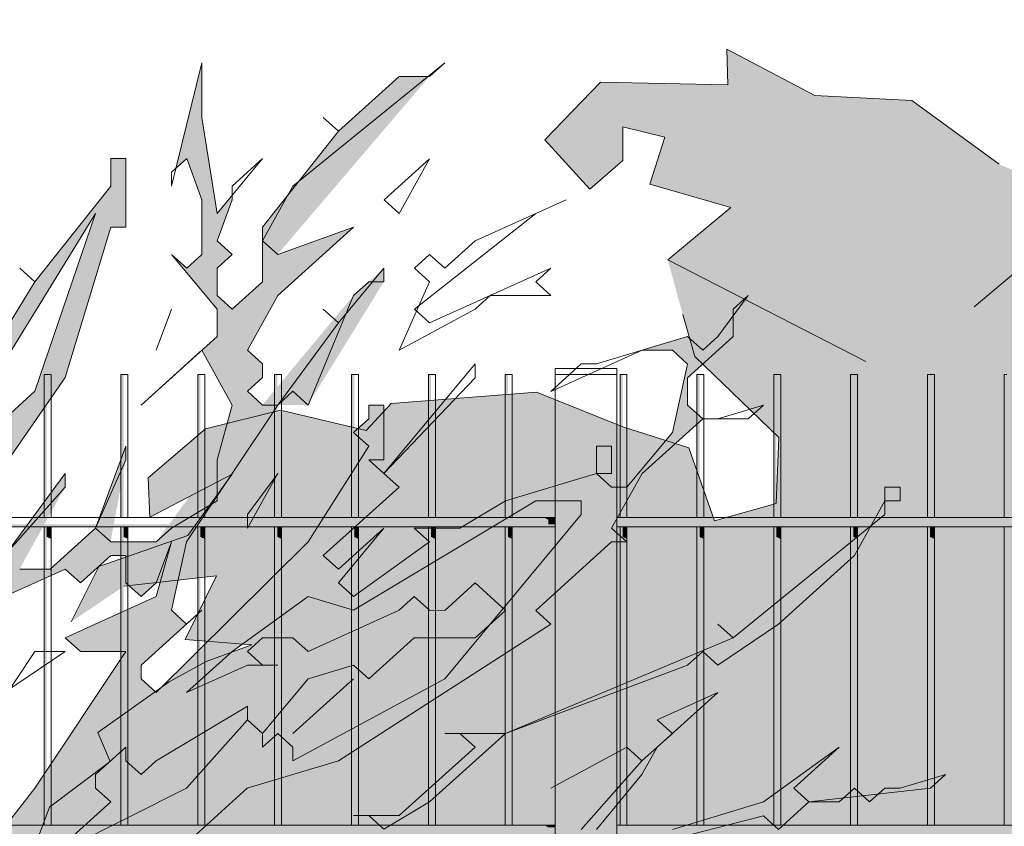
# Model space of a CAD drawing. Header units: metres. Extents: x -4 to 112, y -27 to 26.
# Tile 15 of 256: x 7.479 to 8.119, y 0.338 to 0.863. Entities that reach past the tile are written whole.
import ezdxf

# ---------------------------------------------------------------- set-up
doc = ezdxf.new("R2010")
doc.units = ezdxf.units.M
doc.header["$MEASUREMENT"] = 0
doc.layers.add('40 Absturzsicherung', color=7, linetype='Continuous')
doc.layers.add('60 Pflanzen außen', color=7, linetype='Continuous')

# ---------------------------------------------------------------- blocks, each defined once
blk = doc.blocks.new('Sträucher 27[25]_1', base_point=(7.38585, -0.14422))
at = {"layer": '60 Pflanzen außen', "linetype": 'Continuous', "lineweight": 0, "true_color": 0xffffff}
h = blk.add_hatch(color=7, dxfattribs=at)
h.paths.add_polyline_path([(8.08113, 0.37176), (8.02189, 0.36287), (7.99226, 0.35397), (7.98239, 0.36287), (8.01202, 0.38957), (7.96264, 0.35398), (7.9034, 0.33618), (7.88365, 0.33618), (7.8639, 0.32729), (7.85403, 0.33619), (7.88365, 0.37178), (7.93303, 0.42518), (7.89353, 0.40738), (7.89353, 0.38958), (7.88365, 0.38068), (7.84415, 0.33619), (7.81453, 0.31839), (7.80465, 0.32729), (7.81453, 0.33619), (7.78491, 0.3184), (7.77503, 0.3095), (7.76516, 0.3184), (7.73554, 0.3184), (7.71579, 0.3006), (7.70591, 0.3095), (7.71579, 0.3362), (7.74541, 0.354), (7.91328, 0.44298), (7.93303, 0.44297), (7.97253, 0.46967), (8.0219, 0.51416), (8.05153, 0.54976), (8.05153, 0.55866), (8.04165, 0.55866), (8.03178, 0.53196), (7.9429, 0.46077), (7.92316, 0.45188), (7.79479, 0.39849), (7.76517, 0.39849), (7.77504, 0.38959), (7.72566, 0.3451), (7.70592, 0.3451), (7.70591, 0.3273), (7.68617, 0.3273), (7.69604, 0.3184), (7.69604, 0.3095), (7.68616, 0.30061), (7.67629, 0.30951), (7.64667, 0.29171), (7.62692, 0.29171), (7.61704, 0.30061), (7.59729, 0.28281), (7.5183, 0.25612), (7.50843, 0.26502), (7.57755, 0.30952), (7.58742, 0.30951), (7.57755, 0.31841), (7.62692, 0.36291), (7.68617, 0.3807), (7.82442, 0.46968), (7.81454, 0.47858), (7.86392, 0.52308), (7.87379, 0.52308), (7.86392, 0.53198), (7.88367, 0.56757), (7.92317, 0.60317), (7.9133, 0.61207), (7.9133, 0.62987), (7.94292, 0.65656), (7.94292, 0.66991), (7.93305, 0.65656), (7.92317, 0.64767), (7.9133, 0.65657), (7.88368, 0.64767), (7.90343, 0.64767), (7.9133, 0.63877), (7.90342, 0.59427), (7.8738, 0.55867), (7.86392, 0.55868), (7.85405, 0.56758), (7.7948, 0.54978), (7.76518, 0.53199), (7.73556, 0.53199), (7.74543, 0.52309), (7.69606, 0.4875), (7.68618, 0.4964), (7.71581, 0.53199), (7.68618, 0.5053), (7.67631, 0.5142), (7.72568, 0.55869), (7.71581, 0.56759), (7.70594, 0.57649), (7.71581, 0.57649), (7.71582, 0.61209), (7.70594, 0.61209), (7.70594, 0.60319), (7.69607, 0.59429), (7.70594, 0.58539), (7.66644, 0.5231), (7.56769, 0.42521), (7.55781, 0.43411), (7.55781, 0.44301), (7.58744, 0.46971), (7.57757, 0.47861), (7.58744, 0.5231), (7.6039, 0.54782), (7.6467, 0.61209), (7.66644, 0.61209), (7.71582, 0.69218), (7.71582, 0.70108), (7.70595, 0.69218), (7.69607, 0.68329), (7.63682, 0.61209), (7.62695, 0.621), (7.63682, 0.62989), (7.63683, 0.63879), (7.62695, 0.64769), (7.6467, 0.68329), (7.69608, 0.72778), (7.64671, 0.70999), (7.74546, 0.82567), (7.72571, 0.82568), (7.68621, 0.79008), (7.66053, 0.75769), (7.65658, 0.75449), (7.65329, 0.74855), (7.63683, 0.72779), (7.63683, 0.71889), (7.63683, 0.69219), (7.61708, 0.67439), (7.60721, 0.68329), (7.60721, 0.70109), (7.61708, 0.70999), (7.60721, 0.71889), (7.61709, 0.74559), (7.61709, 0.74856), (7.60721, 0.73669), (7.59734, 0.79899), (7.59735, 0.83459), (7.58041, 0.76594), (7.58747, 0.77229), (7.59734, 0.74559), (7.59734, 0.70999), (7.58746, 0.70109), (7.57759, 0.71), (7.60721, 0.67439), (7.6072, 0.6566), (7.59733, 0.6477), (7.61707, 0.6121), (7.6072, 0.5765), (7.5677, 0.52311), (7.53807, 0.52311), (7.54795, 0.5765), (7.54795, 0.5854), (7.5282, 0.53201), (7.49858, 0.50531), (7.47883, 0.50531), (7.50845, 0.55871), (7.50846, 0.56761), (7.46895, 0.51422), (7.43933, 0.47862), (7.41958, 0.50532), (7.43933, 0.53202), (7.45908, 0.54981), (7.46896, 0.54981), (7.45908, 0.55871), (7.50846, 0.62991), (7.53809, 0.7278), (7.54797, 0.7278), (7.54797, 0.7723), (7.5381, 0.7723), (7.5381, 0.7545), (7.48872, 0.6922), (7.43934, 0.61211), (7.42947, 0.62101), (7.39984, 0.54982), (7.35046, 0.47863), (7.34059, 0.46973), (7.33071, 0.47863), (7.35047, 0.55872), (7.40972, 0.66551), (7.4196, 0.67441), (7.42947, 0.66551), (7.42947, 0.63881), (7.4591, 0.73671), (7.4591, 0.7634), (7.40972, 0.67441), (7.33072, 0.52313), (7.32578, 0.47863), (7.32084, 0.43413), (7.31096, 0.42523), (7.30109, 0.43414), (7.32085, 0.54983), (7.31097, 0.55873), (7.32085, 0.60323), (7.3406, 0.62102), (7.36035, 0.63882), (7.42948, 0.76341), (7.45911, 0.8079), (7.45911, 0.8168), (7.39986, 0.73671), (7.38998, 0.74561), (7.38999, 0.76341), (7.37131, 0.67928), (7.33073, 0.62102), (7.33073, 0.65662), (7.32086, 0.66552), (7.35049, 0.79901), (7.34062, 0.83461), (7.32086, 0.71002), (7.31099, 0.70112), (7.32085, 0.62992), (7.31097, 0.57653), (7.3011, 0.56763), (7.29123, 0.62993), (7.29124, 0.66552), (7.28135, 0.53203), (7.2616, 0.51424), (7.24185, 0.54094), (7.25173, 0.58543), (7.23199, 0.65663), (7.24187, 0.69223), (7.21084, 0.76216), (7.20238, 0.81683), (7.19251, 0.82573), (7.20238, 0.78123), (7.20238, 0.75453), (7.23199, 0.71003), (7.22212, 0.67443), (7.23199, 0.63883), (7.22211, 0.58544), (7.23198, 0.58543), (7.24186, 0.56763), (7.2356, 0.52818), (7.23198, 0.50534), (7.24185, 0.49644), (7.22209, 0.42524), (7.21222, 0.41634), (7.20235, 0.42525), (7.19247, 0.41635), (7.20234, 0.40745), (7.20234, 0.39855), (7.19247, 0.38965), (7.18259, 0.38965), (7.16943, 0.43118), (7.17272, 0.41635), (7.16284, 0.38075), (7.17272, 0.38965), (7.18259, 0.38075), (7.18259, 0.35405), (7.17272, 0.34515), (7.16778, 0.3496), (7.18259, 0.30955), (7.15296, 0.28286), (7.1386, 0.30228), (7.14309, 0.27396), (7.14309, 0.26506), (7.13321, 0.25616), (7.11347, 0.29176), (7.12335, 0.36296), (7.11349, 0.51425), (7.12336, 0.52315), (7.13324, 0.52315), (7.15298, 0.48755), (7.12336, 0.54985), (7.15299, 0.62994), (7.16287, 0.62994), (7.16287, 0.65664), (7.153, 0.66554), (7.17275, 0.69223), (7.18262, 0.68333), (7.20237, 0.71003), (7.20237, 0.72783), (7.1925, 0.72783), (7.17275, 0.70113), (7.14313, 0.72784), (7.153, 0.68334), (7.12337, 0.57655), (7.1135, 0.61303), (7.10363, 0.68423), (7.09376, 0.68334), (7.10585, 0.61244), (7.10362, 0.61215), (7.10691, 0.60621), (7.11349, 0.56765), (7.12337, 0.55875), (7.10361, 0.51425), (7.10361, 0.49645), (7.11348, 0.48755), (7.10361, 0.47865), (7.11348, 0.41635), (7.11348, 0.40745), (7.1036, 0.39856), (7.07398, 0.44306), (7.07399, 0.48755), (7.05424, 0.50536), (7.06412, 0.51425), (7.05425, 0.54095), (7.01475, 0.5988), (6.99214, 0.63193), (6.99501, 0.67445), (6.99502, 0.74565), (6.97528, 0.79015), (6.9802, 0.6611), (6.97526, 0.65666), (6.95552, 0.67446), (6.99171, 0.62552), (6.99501, 0.62106), (6.97526, 0.59436), (6.94564, 0.65666), (6.91603, 0.71896), (6.90615, 0.73676), (6.83704, 0.82576), (6.89628, 0.71896), (6.91602, 0.70116), (6.90615, 0.69226), (6.86665, 0.716), (6.9259, 0.67446), (6.97526, 0.58546), (6.97526, 0.57656), (6.96538, 0.56766), (6.91602, 0.62996), (6.98513, 0.54096), (6.98513, 0.53206), (6.97525, 0.52316), (6.88639, 0.58547), (6.93576, 0.54097), (6.96537, 0.46977), (7.01473, 0.38077), (7.04435, 0.26507), (7.03447, 0.25617), (7.01472, 0.27397), (7.00485, 0.31847), (6.96536, 0.36297), (6.92587, 0.46087), (6.83702, 0.54097), (6.83701, 0.52318), (6.92587, 0.42527), (6.92587, 0.40747), (6.94562, 0.38967), (6.94562, 0.38077), (6.93574, 0.37187), (6.92587, 0.38077), (6.9851, 0.30067), (6.9851, 0.29177), (6.97523, 0.28287), (6.93307, 0.30308), (6.93574, 0.31848), (6.90612, 0.35408), (6.83701, 0.45198), (6.84688, 0.46088), (6.71853, 0.57658), (6.69878, 0.57659), (6.71853, 0.55878), (6.71853, 0.54989), (6.74815, 0.53208), (6.82713, 0.46088), (6.86831, 0.39478), (6.88637, 0.35408), (6.89624, 0.34518), (6.90611, 0.32738), (6.92586, 0.30958), (6.91599, 0.30068), (6.85311, 0.36252), (6.81726, 0.42528), (6.75802, 0.46979), (6.80738, 0.40748), (6.82096, 0.39413), (6.87649, 0.32738), (6.86662, 0.31848), (6.82235, 0.34129), (6.71852, 0.44309), (6.71852, 0.43419), (6.73826, 0.39859), (6.7975, 0.35409), (6.80737, 0.34519), (6.78543, 0.3353), (6.77775, 0.33629), (6.74813, 0.31849), (6.7185, 0.2918), (6.76678, 0.31938), (6.80097, 0.3333), (6.84687, 0.32738), (6.90611, 0.29178), (6.91598, 0.28288), (6.93573, 0.25618), (6.93573, 0.24728), (6.92585, 0.23838), (6.91598, 0.23838), (6.96535, 0.21168), (6.98509, 0.14048), (6.98509, 0.15828), (6.99144, 0.15828), (7.0077, 0.1833), (7.01471, 0.17608), (7.01471, 0.15828), (7.00484, 0.16718), (6.99815, 0.16115), (6.99496, 0.14938), (7.03445, 0.06038), (7.04103, 0.00698), (7.02458, 0.05148), (6.99496, 0.14048), (6.98698, 0.14048), (6.97521, 0.13158), (6.92585, 0.19388), (6.86661, 0.22949), (6.85674, 0.23839), (6.86661, 0.24729), (6.85674, 0.25619), (6.84686, 0.24729), (6.80737, 0.27399), (6.80737, 0.28289), (6.79749, 0.27399), (6.83699, 0.24729), (6.84686, 0.23839), (6.94559, 0.16718), (6.95547, 0.14048), (6.94559, 0.14048), (6.94559, 0.12269), (6.95546, 0.12268), (6.95547, 0.13158), (6.96534, 0.14048), (6.98509, 0.11378), (6.98509, 0.10488), (6.97521, 0.09598), (6.97521, 0.08708), (6.96533, 0.07819), (6.95546, 0.06929), (7.01469, -0.03751), (7.00482, -0.04641), (7.04431, -0.13541), (7.05418, -0.14431), (7.22204, -0.13543), (7.23191, -0.14433), (7.24179, -0.14433), (7.27141, -0.09094), (7.29116, -0.13544), (7.33065, -0.13544), (7.39979, -0.00195), (7.50841, 0.09593), (7.55778, 0.11373), (7.57753, 0.11373), (7.56766, 0.12263), (7.59728, 0.14932), (7.64665, 0.15822), (7.65653, 0.14932), (7.72883, 0.18841), (7.87171, 0.21374), (7.97251, 0.23828), (7.93301, 0.24718), (7.92314, 0.23829), (7.91326, 0.23829), (7.87376, 0.22049), (7.86389, 0.22939), (7.81452, 0.2116), (7.75313, 0.20154), (7.7059, 0.19381), (7.69603, 0.18491), (7.68615, 0.19381), (7.7454, 0.2383), (7.80465, 0.2294), (7.81452, 0.2383), (7.77502, 0.2383), (7.76515, 0.2472), (7.80465, 0.2739), (7.83427, 0.27389), (7.84415, 0.26499), (7.84414, 0.25609), (7.85402, 0.26499), (7.87377, 0.26499), (7.81452, 0.28279), (7.80465, 0.29169), (7.83428, 0.31839), (7.85402, 0.31839), (7.96264, 0.34508), (7.97251, 0.33618), (8.03176, 0.35397), (8.07126, 0.36287)])
h.paths.add_polyline_path([(7.7898, 0.48309), (7.77505, 0.49639), (7.7553, 0.47859), (7.74542, 0.47859), (7.73555, 0.48749), (7.72568, 0.47859), (7.66643, 0.4519), (7.65656, 0.4608), (7.63681, 0.4608), (7.62693, 0.4519), (7.63681, 0.443), (7.62693, 0.443), (7.58743, 0.42521), (7.61706, 0.4519), (7.66643, 0.4875), (7.69605, 0.4786), (7.81455, 0.54978), (7.84417, 0.54978), (7.84417, 0.54088)], flags=0)
h.paths.add_polyline_path([(7.7948, 0.47859), (7.78492, 0.46969), (7.75529, 0.43409), (7.65655, 0.3807), (7.65655, 0.3896), (7.64668, 0.3985), (7.6368, 0.38961), (7.6368, 0.39851), (7.66643, 0.4341), (7.69605, 0.443), (7.70592, 0.4341), (7.73555, 0.46079), (7.77356, 0.46079), (7.79338, 0.47986)], flags=0)
h.paths.add_polyline_path([(7.77503, 0.2917), (7.76515, 0.2917), (7.67628, 0.24721), (7.67628, 0.25611), (7.70591, 0.2739), (7.69604, 0.28281), (7.70591, 0.2917), (7.73553, 0.2917), (7.76516, 0.3006)], flags=0)
h.paths.add_polyline_path([(7.71578, 0.23831), (7.6664, 0.19381), (7.62691, 0.17602), (7.63678, 0.18492), (7.63678, 0.19382), (7.68616, 0.23831)], flags=0)
h.paths.add_polyline_path([(7.62691, 0.23831), (7.50842, 0.19383), (7.54792, 0.22942), (7.53805, 0.23832), (7.52817, 0.23832), (7.49855, 0.21163), (7.4788, 0.18493), (7.45905, 0.18493), (7.44917, 0.17603), (7.4393, 0.18493), (7.49855, 0.23833), (7.5578, 0.25612), (7.56767, 0.24722), (7.59729, 0.27392), (7.62692, 0.27391), (7.65654, 0.28281)], flags=0)
h.paths.add_polyline_path([(7.62693, 0.40741), (7.58743, 0.36291), (7.49856, 0.31842), (7.53806, 0.35402), (7.52818, 0.36292), (7.52818, 0.37182), (7.54793, 0.38961), (7.54793, 0.38071), (7.55781, 0.37181), (7.56768, 0.38071), (7.62693, 0.41631)], flags=0)
h.paths.add_polyline_path([(7.54791, 0.14043), (7.48866, 0.11373), (7.51829, 0.13153), (7.50841, 0.14043), (7.49854, 0.14043), (7.45904, 0.12264), (7.44917, 0.13154), (7.46892, 0.15823), (7.46892, 0.14933), (7.47879, 0.14043), (7.50842, 0.17603), (7.53804, 0.18493), (7.54791, 0.17602), (7.55779, 0.18492), (7.61704, 0.21162)], flags=0)
h.paths.add_polyline_path([(7.56769, 0.48751), (7.50845, 0.46081), (7.51832, 0.45191), (7.54794, 0.45191), (7.48869, 0.36292), (7.41956, 0.27393), (7.39981, 0.27393), (7.41957, 0.36293), (7.45907, 0.43412), (7.4492, 0.44302), (7.43932, 0.43412), (7.43933, 0.46082), (7.46895, 0.48752), (7.50845, 0.50531), (7.51832, 0.49641), (7.53807, 0.51421), (7.54795, 0.51421), (7.54794, 0.49641), (7.55782, 0.48751), (7.56769, 0.49641), (7.57757, 0.5231)], flags=0)
h.paths.add_polyline_path([(7.5578, 0.32732), (7.52818, 0.30062), (7.38993, 0.17604), (7.3603, 0.12265), (7.37018, 0.15824), (7.46893, 0.27393)], flags=0)
h.paths.add_polyline_path([(7.48871, 0.62101), (7.43934, 0.57652), (7.44921, 0.56761), (7.42946, 0.54982), (7.42946, 0.55872), (7.43934, 0.56762), (7.42946, 0.57652), (7.52822, 0.7367)], flags=0)
h.paths.add_polyline_path([(7.38991, 0.00003), (7.38991, 0.02475), (7.45904, 0.06924)], flags=0)
h.paths.add_polyline_path([(7.42213, 0.13802), (7.42942, 0.14934), (7.4393, 0.14934)], flags=0)
h.paths.add_polyline_path([(7.41955, 0.12264), (7.41955, 0.13154), (7.42448, 0.13599)], flags=0)
h.paths.add_polyline_path([(7.38995, 0.40743), (7.32083, 0.33624), (7.3702, 0.39853), (7.3702, 0.41633), (7.41958, 0.46082)], flags=0)
h.paths.add_polyline_path([(7.40971, 0.51422), (7.33071, 0.40743), (7.33071, 0.42523), (7.39984, 0.52312)], flags=0)
h.paths.add_polyline_path([(7.38007, 0.29174), (7.32081, 0.20275), (7.32082, 0.24724), (7.38007, 0.30063), (7.36032, 0.31844), (7.33069, 0.28284), (7.3307, 0.30954), (7.34057, 0.31844), (7.39982, 0.38073)], flags=0)
h.paths.add_polyline_path([(7.3998, 0.10484), (7.38992, 0.09594), (7.38992, 0.11374)], flags=0)
h.paths.add_polyline_path([(7.38005, 0.10484), (7.3603, 0.07815), (7.3603, 0.08705)], flags=0)
h.paths.add_polyline_path([(7.31096, 0.38964), (7.30108, 0.33624), (7.26157, 0.26505)], flags=0)
h.paths.add_polyline_path([(7.29122, 0.50533), (7.30109, 0.49643), (7.27146, 0.38074), (7.23196, 0.30065), (7.24184, 0.40744), (7.27147, 0.45194), (7.26159, 0.46084), (7.2616, 0.47864), (7.29938, 0.53822), (7.3011, 0.53203)], flags=0)
h.paths.add_polyline_path([(7.26157, 0.19385), (7.26157, 0.17605), (7.27144, 0.16715), (7.26156, 0.12265), (7.24181, 0.12266), (7.24182, 0.15825), (7.26157, 0.21165), (7.30107, 0.25614), (7.30107, 0.23835)], flags=0)
h.paths.add_polyline_path([(7.22209, 0.36295), (7.22208, 0.32735), (7.21221, 0.32735), (7.20234, 0.33625), (7.21221, 0.34515), (7.21221, 0.36295)], flags=0)
h.paths.add_polyline_path([(7.20233, 0.27395), (7.19244, 0.13156), (7.18258, 0.20276), (7.19246, 0.30065)], flags=0)
h.paths.add_polyline_path([(7.14308, 0.19386), (7.14307, 0.14936), (7.13239, 0.09645), (7.10357, 0.11377), (7.10358, 0.13157), (7.09371, 0.15827), (7.11346, 0.25616), (7.1332, 0.18496)], flags=0)
h.paths.add_polyline_path([(7.09372, 0.26506), (7.08384, 0.25617), (7.06409, 0.27397), (7.05423, 0.34516), (7.0641, 0.35406), (7.05423, 0.36296), (7.05424, 0.44306), (7.08385, 0.37186)], flags=0)
h.paths.add_polyline_path([(7.07396, 0.22947), (7.07396, 0.21167), (7.06409, 0.21167), (7.06409, 0.24727), (7.07397, 0.24727), (7.08384, 0.23837)], flags=0)
h.paths.add_polyline_path([(7.07395, 0.07817), (7.06378, 0.13055), (7.07395, 0.11377)], flags=0)
h.paths.add_polyline_path([(7.05421, 0.14047), (7.04927, 0.13602), (7.05421, 0.14937), (7.03447, 0.22057), (7.04434, 0.20277), (7.06148, 0.13064)], flags=0)
h.paths.add_polyline_path([(7.04433, 0.08708), (7.0542, 0.09598), (7.06048, 0.05067)], flags=0)
h.paths.add_polyline_path([(7.05424, 0.46086), (7.00487, 0.52316), (6.995, 0.55876), (7.00488, 0.56766), (6.995, 0.57656), (6.99501, 0.59436), (7.00488, 0.60326)], flags=0)
h.paths.add_polyline_path([(7.04433, 0.12268), (7.04425, 0.12216), (7.0439, 0.12699)], flags=0)
h.paths.add_polyline_path([(7.01474, 0.48756), (7.02462, 0.46976), (7.03448, 0.34517)], flags=0)
h.paths.add_polyline_path([(7.02457, -0.02861), (6.96533, 0.06929), (6.97521, 0.06039), (7.00483, 0.03368)], flags=0)
h.paths.add_polyline_path([(7.01472, 0.19387), (7.00254, 0.18861), (6.96535, 0.24728), (6.95548, 0.23838), (6.9456, 0.24728), (6.93573, 0.28288), (6.95548, 0.25618), (6.96535, 0.26508), (6.96535, 0.27398), (6.99497, 0.25617)], flags=0)
h.paths.add_polyline_path([(6.9555, 0.52316), (6.98512, 0.50536), (6.9917, 0.4579)], flags=0)
at = {"layer": '60 Pflanzen außen', "color": 9, "linetype": 'Continuous', "lineweight": 18}
for p, q in [((7.59749, 0.83458), (7.57773, 0.75449)), ((7.59748, 0.79898), (7.59749, 0.83458)), ((7.65672, 0.75448), (7.75547, 0.83457)), ((7.75547, 0.83457), (7.7456, 0.82567)), ((7.72585, 0.82567), (7.68635, 0.79008)), ((7.7456, 0.82567), (7.72585, 0.82567)), ((7.60735, 0.73669), (7.59748, 0.79898)), ((7.68635, 0.79008), (7.67648, 0.79898)), ((7.67648, 0.79898), (7.68635, 0.79008)), ((7.68635, 0.79008), (7.63697, 0.72778)), ((7.53824, 0.77229), (7.53823, 0.75449)), ((7.54811, 0.77229), (7.53824, 0.77229)), ((7.54811, 0.72779), (7.54811, 0.77229)), ((7.57773, 0.76339), (7.58761, 0.77229)), ((7.58761, 0.77229), (7.59748, 0.74559)), ((7.63698, 0.77228), (7.60735, 0.73669)), ((7.61723, 0.75448), (7.63698, 0.77228)), ((7.74559, 0.77227), (7.71597, 0.74557)), ((7.72584, 0.73667), (7.74559, 0.77227)), ((7.57773, 0.75449), (7.57773, 0.76339)), ((7.53823, 0.75449), (7.48886, 0.6922)), ((7.61723, 0.74558), (7.61723, 0.75448)), ((7.63697, 0.71888), (7.65672, 0.75448)), ((7.59748, 0.74559), (7.59747, 0.70999)), ((7.60735, 0.71889), (7.61723, 0.74558)), ((7.71597, 0.74557), (7.72584, 0.73667)), ((7.83446, 0.74556), (7.77521, 0.71887)), ((7.81471, 0.73667), (7.83446, 0.74556)), ((7.52836, 0.73669), (7.4296, 0.57651)), ((7.48885, 0.621), (7.52836, 0.73669)), ((7.73571, 0.67438), (7.81471, 0.73667)), ((7.5086, 0.6299), (7.53823, 0.72779)), ((7.53823, 0.72779), (7.54811, 0.72779)), ((7.63697, 0.72778), (7.63697, 0.69218)), ((7.64684, 0.68328), (7.69622, 0.72778)), ((7.69622, 0.72778), (7.64685, 0.70998)), ((7.61722, 0.70999), (7.60735, 0.71889)), ((7.64685, 0.70998), (7.63697, 0.71888)), ((7.77521, 0.71887), (7.75546, 0.70107)), ((7.5876, 0.70109), (7.57773, 0.70999)), ((7.57773, 0.70999), (7.60735, 0.67439)), ((7.59747, 0.70999), (7.5876, 0.70109)), ((7.60735, 0.70109), (7.61722, 0.70999)), ((7.74559, 0.70997), (7.73571, 0.70107)), ((7.75546, 0.70107), (7.74559, 0.70997)), ((7.48886, 0.6922), (7.47898, 0.7011)), ((7.47898, 0.7011), (7.48886, 0.6922)), ((7.60735, 0.68329), (7.60735, 0.70109)), ((7.71596, 0.70108), (7.68634, 0.66548)), ((7.71596, 0.69218), (7.71596, 0.70108)), ((7.73571, 0.70107), (7.74558, 0.69217)), ((7.82458, 0.70107), (7.74558, 0.66548)), ((7.8147, 0.69217), (7.82458, 0.70107)), ((7.48886, 0.6922), (7.43948, 0.61211)), ((7.63697, 0.69218), (7.61722, 0.67439)), ((7.69621, 0.68328), (7.70609, 0.69218)), ((7.70609, 0.69218), (7.71596, 0.69218)), ((7.74558, 0.69217), (7.72583, 0.64768)), ((7.82458, 0.68327), (7.8147, 0.69217)), ((7.61722, 0.67439), (7.60735, 0.68329)), ((7.62709, 0.64769), (7.64684, 0.68328)), ((7.66658, 0.61209), (7.69621, 0.68328)), ((7.7752, 0.67437), (7.78508, 0.68327)), ((7.78508, 0.68327), (7.82458, 0.68327)), ((7.95294, 0.68326), (7.93319, 0.65656)), ((7.94306, 0.67436), (7.95294, 0.68326)), ((7.57772, 0.67439), (7.56785, 0.64769)), ((7.56785, 0.64769), (7.57772, 0.67439)), ((7.60735, 0.67439), (7.60734, 0.65659)), ((7.68634, 0.66548), (7.67646, 0.67438)), ((7.67646, 0.67438), (7.68634, 0.66548)), ((7.72583, 0.64768), (7.7752, 0.67437)), ((7.74558, 0.66548), (7.73571, 0.67438)), ((7.94306, 0.65656), (7.94306, 0.67436)), ((7.68634, 0.66548), (7.64684, 0.61209)), ((7.60734, 0.65659), (7.55797, 0.6121)), ((7.91344, 0.65656), (7.85419, 0.63877)), ((7.91344, 0.62986), (7.94306, 0.65656)), ((7.92331, 0.64766), (7.91344, 0.65656)), ((7.93319, 0.65656), (7.92331, 0.64766)), ((7.55797, 0.6121), (7.59747, 0.64769)), ((7.59747, 0.64769), (7.61721, 0.61209)), ((7.63696, 0.63879), (7.62709, 0.64769)), ((7.82457, 0.62097), (7.88382, 0.64766)), ((7.88382, 0.64766), (7.90357, 0.64766)), ((7.90357, 0.64766), (7.91344, 0.63876)), ((7.63696, 0.62989), (7.63696, 0.63879)), ((7.7752, 0.63877), (7.71595, 0.56758)), ((7.7752, 0.62987), (7.7752, 0.63877)), ((7.84432, 0.63877), (7.82457, 0.62097)), ((7.85419, 0.63877), (7.84432, 0.63877)), ((7.91344, 0.63876), (7.90356, 0.59426)), ((7.45922, 0.55871), (7.5086, 0.6299)), ((7.62709, 0.62099), (7.63696, 0.62989)), ((7.71595, 0.56758), (7.7752, 0.62987)), ((7.91344, 0.61206), (7.91344, 0.62986)), ((7.43948, 0.57651), (7.48885, 0.621)), ((7.63696, 0.61209), (7.62709, 0.62099)), ((7.64684, 0.61209), (7.65671, 0.62099)), ((7.65671, 0.62099), (7.66658, 0.61209)), ((7.58758, 0.5231), (7.64684, 0.61209)), ((7.61721, 0.61209), (7.60734, 0.57649)), ((7.64684, 0.61209), (7.63696, 0.61209)), ((7.71595, 0.61208), (7.70608, 0.61208)), ((7.70608, 0.61208), (7.70608, 0.60318)), ((7.71595, 0.57648), (7.71595, 0.61208)), ((7.92331, 0.60316), (7.91344, 0.61206)), ((7.96281, 0.61206), (7.93318, 0.60316)), ((7.95293, 0.60316), (7.96281, 0.61206)), ((7.70608, 0.60318), (7.6962, 0.59428)), ((7.88381, 0.56757), (7.92331, 0.60316)), ((7.92331, 0.60316), (7.95293, 0.60316)), ((7.93318, 0.60316), (7.92331, 0.60316)), ((7.6962, 0.59428), (7.70608, 0.58538)), ((7.90356, 0.59426), (7.87393, 0.55867)), ((7.54809, 0.5854), (7.52834, 0.532)), ((7.54809, 0.5765), (7.54809, 0.5854)), ((7.70608, 0.58538), (7.66658, 0.52309)), ((7.86406, 0.58537), (7.85419, 0.58537)), ((7.85419, 0.58537), (7.85419, 0.56757)), ((7.86406, 0.56757), (7.86406, 0.58537)), ((7.52834, 0.532), (7.54809, 0.5765)), ((7.60734, 0.57649), (7.60733, 0.54979)), ((7.71595, 0.56758), (7.70608, 0.57648)), ((7.70608, 0.57648), (7.71595, 0.57648)), ((7.50859, 0.5676), (7.44934, 0.48751)), ((7.50859, 0.5587), (7.50859, 0.5676)), ((7.62708, 0.53199), (7.64683, 0.56759)), ((7.64683, 0.56759), (7.62708, 0.54089)), ((7.72582, 0.55868), (7.71595, 0.56758)), ((7.85419, 0.56757), (7.79494, 0.54978)), ((7.86406, 0.55867), (7.85419, 0.56757)), ((7.85419, 0.56757), (7.86406, 0.56757)), ((7.86406, 0.53197), (7.88381, 0.56757)), ((7.46909, 0.51421), (7.50859, 0.5587)), ((7.67645, 0.51419), (7.72582, 0.55868)), ((7.87393, 0.55867), (7.86406, 0.55867)), ((8.05167, 0.55865), (8.04179, 0.55865)), ((8.04179, 0.55865), (8.04179, 0.54085)), ((8.05167, 0.54975), (8.05167, 0.55865)), ((7.60733, 0.54979), (7.57771, 0.532)), ((7.81469, 0.54978), (7.69619, 0.47859)), ((7.79494, 0.54978), (7.76532, 0.53198)), ((7.84431, 0.54977), (7.81469, 0.54978)), ((7.84431, 0.54087), (7.84431, 0.54977)), ((8.02204, 0.51416), (8.04179, 0.54975)), ((8.04179, 0.54975), (8.05167, 0.54975)), ((7.62708, 0.54089), (7.62708, 0.53199)), ((7.75543, 0.43409), (7.84431, 0.54087)), ((8.04179, 0.54085), (7.94304, 0.46077)), ((7.52834, 0.532), (7.49871, 0.50531)), ((7.53821, 0.5231), (7.52834, 0.532)), ((7.57771, 0.532), (7.56783, 0.5231)), ((7.68632, 0.49639), (7.71595, 0.53199)), ((7.71595, 0.53199), (7.68632, 0.50529)), ((7.76532, 0.53198), (7.73569, 0.53198)), ((7.73569, 0.53198), (7.74557, 0.52308)), ((7.87393, 0.52307), (7.86406, 0.53197)), ((7.56783, 0.5231), (7.53821, 0.5231)), ((7.56783, 0.4875), (7.57771, 0.5231)), ((7.57771, 0.5231), (7.56783, 0.4964)), ((7.66658, 0.52309), (7.56783, 0.4252)), ((7.5777, 0.4786), (7.58758, 0.5231)), ((7.74557, 0.52308), (7.69619, 0.48749)), ((7.81468, 0.47858), (7.86406, 0.52307)), ((7.86406, 0.52307), (7.87393, 0.52307)), ((7.53821, 0.5142), (7.51846, 0.49641)), ((7.54809, 0.5142), (7.53821, 0.5142)), ((7.54808, 0.4964), (7.54809, 0.5142)), ((7.68632, 0.50529), (7.67645, 0.51419)), ((7.97267, 0.46966), (8.02204, 0.51416)), ((7.50859, 0.50531), (7.46909, 0.48751)), ((7.49871, 0.50531), (7.47897, 0.50531)), ((7.51846, 0.49641), (7.50859, 0.50531)), ((7.55796, 0.4875), (7.54808, 0.4964)), ((7.56783, 0.4964), (7.55796, 0.4875)), ((7.69619, 0.48749), (7.68632, 0.49639)), ((7.75544, 0.47858), (7.77519, 0.49638)), ((7.77519, 0.49638), (7.79493, 0.47858)), ((7.50858, 0.46081), (7.56783, 0.4875)), ((7.66657, 0.48749), (7.6172, 0.4519)), ((7.69619, 0.47859), (7.66657, 0.48749)), ((7.72582, 0.47859), (7.73569, 0.48749)), ((7.73569, 0.48749), (7.74556, 0.47859)), ((7.55795, 0.443), (7.59745, 0.4786)), ((7.58758, 0.4697), (7.5777, 0.4786)), ((7.59745, 0.4786), (7.58758, 0.4697)), ((7.66657, 0.45189), (7.72582, 0.47859)), ((7.74556, 0.47859), (7.75544, 0.47858)), ((7.79493, 0.47858), (7.77518, 0.46078)), ((7.82456, 0.46968), (7.81468, 0.47858)), ((7.68631, 0.3807), (7.82456, 0.46968)), ((7.94304, 0.46077), (7.93317, 0.46967)), ((7.93317, 0.46967), (7.94304, 0.46077)), ((7.93317, 0.44297), (7.97267, 0.46966)), ((7.51846, 0.45191), (7.50858, 0.46081)), ((7.62707, 0.4519), (7.63695, 0.4608)), ((7.63695, 0.4608), (7.6567, 0.46079)), ((7.6567, 0.46079), (7.66657, 0.45189)), ((7.73569, 0.46079), (7.70606, 0.43409)), ((7.77518, 0.46078), (7.73569, 0.46079)), ((7.94304, 0.46077), (7.79493, 0.39848)), ((7.48884, 0.45191), (7.45921, 0.40742)), ((7.46908, 0.42521), (7.50858, 0.45191)), ((7.48883, 0.36292), (7.54808, 0.45191)), ((7.50858, 0.45191), (7.48884, 0.45191)), ((7.54808, 0.45191), (7.51846, 0.45191)), ((7.6172, 0.4519), (7.58757, 0.4252)), ((7.63695, 0.443), (7.62707, 0.4519)), ((7.91342, 0.44297), (7.92329, 0.45187)), ((7.92329, 0.45187), (7.93317, 0.44297)), ((7.55795, 0.43411), (7.55795, 0.443)), ((7.58757, 0.4252), (7.62707, 0.443)), ((7.62707, 0.443), (7.64682, 0.443)), ((7.64682, 0.443), (7.63695, 0.443)), ((7.69619, 0.44299), (7.66657, 0.43409)), ((7.70606, 0.43409), (7.69619, 0.44299)), ((7.79493, 0.39848), (7.91342, 0.44297)), ((7.56783, 0.4252), (7.55795, 0.43411)), ((7.66657, 0.43409), (7.63694, 0.3985)), ((7.65669, 0.3807), (7.75543, 0.43409)), ((7.69619, 0.43409), (7.65669, 0.3985)), ((7.65669, 0.3985), (7.69619, 0.43409)), ((7.89367, 0.38958), (7.93317, 0.42517)), ((7.93317, 0.42517), (7.89367, 0.40737)), ((7.62707, 0.4163), (7.56782, 0.38071)), ((7.62707, 0.4074), (7.62707, 0.4163)), ((7.58757, 0.36291), (7.62707, 0.4074)), ((7.63694, 0.3985), (7.62707, 0.4074)), ((7.62707, 0.4074), (7.63694, 0.3985)), ((7.89367, 0.40737), (7.90354, 0.39847)), ((7.63694, 0.3985), (7.63694, 0.3896)), ((7.63694, 0.3896), (7.64682, 0.3985)), ((7.64682, 0.3985), (7.65669, 0.3896)), ((7.74555, 0.35399), (7.79493, 0.39848)), ((7.79493, 0.39848), (7.75543, 0.39849)), ((7.75543, 0.39849), (7.7653, 0.39849)), ((7.7653, 0.39849), (7.77518, 0.38959)), ((7.90354, 0.39847), (7.88379, 0.38068)), ((7.54807, 0.38961), (7.52832, 0.37181)), ((7.54807, 0.38071), (7.54807, 0.38961)), ((7.65669, 0.3896), (7.65669, 0.3807)), ((7.77518, 0.38959), (7.7258, 0.34509)), ((7.87392, 0.38958), (7.82455, 0.36288)), ((7.82455, 0.36288), (7.87392, 0.38958)), ((7.88379, 0.38068), (7.87392, 0.38958)), ((7.87392, 0.38958), (7.88379, 0.38068)), ((7.88379, 0.37178), (7.89367, 0.38958)), ((8.01216, 0.38956), (7.96278, 0.35397)), ((7.98253, 0.36287), (8.01216, 0.38956)), ((7.55795, 0.37181), (7.54807, 0.38071)), ((7.56782, 0.38071), (7.55795, 0.37181)), ((7.62706, 0.3629), (7.68631, 0.3807)), ((7.88379, 0.38068), (7.84429, 0.33618)), ((7.52832, 0.37181), (7.52832, 0.36291)), ((7.85416, 0.33618), (7.88379, 0.37178)), ((8.08127, 0.37176), (8.05165, 0.36286)), ((8.0714, 0.36286), (8.08127, 0.37176)), ((7.4197, 0.27393), (7.48883, 0.36292)), ((7.4987, 0.31842), (7.58757, 0.36291)), ((7.52832, 0.36291), (7.5382, 0.35401)), ((7.57769, 0.31841), (7.62706, 0.3629)), ((7.9924, 0.35397), (7.98253, 0.36287)), ((7.9924, 0.35397), (8.0714, 0.36286)), ((8.02203, 0.36286), (8.01215, 0.35397)), ((8.0319, 0.35396), (8.02203, 0.36286)), ((8.04177, 0.36286), (8.0319, 0.35396)), ((8.05165, 0.36286), (8.04177, 0.36286)), ((7.5382, 0.35401), (7.4987, 0.31842)), ((7.71593, 0.3362), (7.74555, 0.35399)), ((7.96278, 0.35397), (7.90354, 0.33618)), ((7.97265, 0.33617), (7.9924, 0.35397)), ((8.01215, 0.35397), (7.9924, 0.35397)), ((7.7258, 0.34509), (7.69618, 0.3451)), ((7.69618, 0.3451), (7.70605, 0.3451)), ((7.70605, 0.3451), (7.71593, 0.3362)), ((7.89366, 0.32728), (7.96278, 0.34507)), ((7.96278, 0.34507), (7.97265, 0.33617))]:
    blk.add_line(p, q, dxfattribs=at)
blk = doc.blocks.new('Sträucher 27[26]_1', base_point=(8.23496, -0.13948))
at = {"layer": '60 Pflanzen außen', "linetype": 'Continuous', "lineweight": 0, "true_color": 0xffffff}
blk.add_hatch(color=7, dxfattribs=at).paths.add_polyline_path([(8.49879, 0.50788), (8.52524, 0.53136), (8.56069, 0.56893), (8.52243, 0.57586), (8.58217, 0.60967), (8.5646, 0.65381), (8.47798, 0.62135), (8.46111, 0.65558), (8.38882, 0.61478), (8.40055, 0.66231), (8.32243, 0.65214), (8.31257, 0.70157), (8.33958, 0.74362), (8.29119, 0.75879), (8.28924, 0.86263), (8.24675, 0.80965), (8.2023, 0.80819), (8.1994, 0.76249), (8.14575, 0.75611), (8.11621, 0.76859), (8.05939, 0.81016), (7.99629, 0.81343), (7.93898, 0.84343), (7.93965, 0.82023), (7.85683, 0.82192), (7.82051, 0.78459), (7.8498, 0.75234), (7.87129, 0.77101), (7.87129, 0.79307), (7.89863, 0.78628), (7.88887, 0.75573), (7.9416, 0.74044), (7.90058, 0.7065), (7.91034, 0.67085), (7.91815, 0.64369), (7.97283, 0.59106), (7.97102, 0.54804), (7.93107, 0.53679), (7.91424, 0.58427), (7.87127, 0.59786), (7.81517, 0.62043), (7.72065, 0.6131), (7.70433, 0.5955), (7.64863, 0.60871), (7.59985, 0.59662), (7.56254, 0.5647), (7.56366, 0.53927), (7.61711, 0.56714), (7.58844, 0.52725), (7.53046, 0.507), (7.51242, 0.47109), (7.54663, 0.49421), (7.60698, 0.50112), (7.58672, 0.45956), (7.63005, 0.45613), (7.60022, 0.44537), (7.57631, 0.43217), (7.52989, 0.39916), (7.53776, 0.38033), (7.49837, 0.3505), (7.48487, 0.3148), (7.50906, 0.29769), (7.52425, 0.31774), (7.53269, 0.27127), (7.48655, 0.24487), (7.48936, 0.21113), (7.50511, 0.22555), (7.52649, 0.20085), (7.54095, 0.18737), (7.52379, 0.16383), (7.57319, 0.16417), (7.57994, 0.18031), (7.58841, 0.14731), (7.54505, 0.12847), (7.5096, 0.09473), (7.51832, 0.06734), (7.56939, 0.06802), (7.52704, 0.02479), (7.53942, 0.03115), (7.55798, -0.02449), (7.57655, 0.01868), (7.60328, 0.02087), (7.60412, -0.02363), (7.63, -0.01043), (7.66994, -0.05714), (7.69442, -0.05396), (7.69977, -0.04809), (7.67614, -0.01777), (7.72171, -0.00897), (7.73353, 0.0145), (7.74816, -0.03), (7.77151, -0.02658), (7.77464, -0.00799), (7.81624, -0.0481), (7.84306, -0.01791), (7.86462, -0.06963), (7.87701, -0.01583), (7.93271, 0.02378), (7.95634, 0.00079), (7.96422, -0.02367), (7.99179, -0.0178), (8.0278, -0.02807), (8.05591, -0.06418), (8.04806, 0.01545), (8.11107, -0.05253), (8.15157, -0.10389), (8.16942, -0.13733), (8.29448, -0.13618), (8.32206, -0.08287), (8.37158, -0.03691), (8.40561, -0.01796), (8.42001, -0.00227), (8.45516, 0.00027), (8.47511, -0.02616), (8.43741, -0.05305), (8.47735, -0.07555), (8.53362, -0.09072), (8.53531, -0.05844), (8.57429, -0.05915), (8.6153, -0.10329), (8.62702, -0.06086), (8.67372, -0.07704), (8.69928, -0.105), (8.73053, -0.08294), (8.69904, -0.05552), (8.63659, -0.03058), (8.72155, -0.03547), (8.70905, -0.00994), (8.61726, 0.00874), (8.65242, 0.04439), (8.73393, 0.01098), (8.77276, 0.01538), (8.79499, -0.01334), (8.82171, -0.00565), (8.82114, 0.0144), (8.74632, 0.06674), (8.80476, 0.05626), (8.82255, 0.04643), (8.83405, 0.05625), (8.82039, 0.07832), (8.78328, 0.08681), (8.72297, 0.09412), (8.72157, 0.12787), (8.75814, 0.11613), (8.7874, 0.15623), (8.73642, 0.19716), (8.76376, 0.20055), (8.80595, 0.18157), (8.83072, 0.14498), (8.85548, 0.14399), (8.83602, 0.19715), (8.8536, 0.21073), (8.89656, 0.19544), (8.91024, 0.22091), (8.85549, 0.2687), (8.90048, 0.26504), (8.95906, 0.22599), (8.98489, 0.18115), (8.96746, 0.25989), (8.91739, 0.30244), (8.86281, 0.33864), (8.85775, 0.3582), (8.90051, 0.34157), (8.94106, 0.32114), (8.95907, 0.29729), (8.95734, 0.32787), (8.9112, 0.36773), (8.86732, 0.39781), (8.83018, 0.39746), (8.78236, 0.43548), (8.82119, 0.44256), (8.81725, 0.44672), (8.81106, 0.46042), (8.7261, 0.46287), (8.66871, 0.47755), (8.65833, 0.49933), (8.62903, 0.49763), (8.59782, 0.50054), (8.61076, 0.51765), (8.58797, 0.51864), (8.55286, 0.50613)])
at = {"layer": '60 Pflanzen außen', "color": 9, "linetype": 'Continuous', "lineweight": 18}
for p, q in [((7.99629, 0.81343), (7.93898, 0.84343)), ((7.93898, 0.84343), (7.93965, 0.82023)), ((7.85683, 0.82192), (7.82051, 0.78459)), ((7.93965, 0.82023), (7.85683, 0.82192)), ((8.05939, 0.81016), (7.99629, 0.81343)), ((8.11621, 0.76859), (8.05939, 0.81016)), ((7.87129, 0.77101), (7.87129, 0.79307)), ((7.87129, 0.79307), (7.89863, 0.78628)), ((7.82051, 0.78459), (7.8498, 0.75234)), ((7.89863, 0.78628), (7.88887, 0.75573)), ((7.8498, 0.75234), (7.87129, 0.77101)), ((7.88887, 0.75573), (7.9416, 0.74044)), ((7.9416, 0.74044), (7.90058, 0.7065)), ((8.15447, 0.72175), (8.09978, 0.67592)), ((7.90058, 0.7065), (8.02947, 0.64028)), ((7.91034, 0.67085), (7.91815, 0.64369)), ((7.91815, 0.64369), (7.97283, 0.59106)), ((7.81517, 0.62043), (7.72065, 0.6131)), ((7.87127, 0.59786), (7.81517, 0.62043)), ((7.64863, 0.60871), (7.59985, 0.59662)), ((7.70433, 0.5955), (7.64863, 0.60871)), ((7.72065, 0.6131), (7.70433, 0.5955)), ((7.59985, 0.59662), (7.56254, 0.5647)), ((7.91424, 0.58427), (7.87127, 0.59786)), ((7.97283, 0.59106), (7.97102, 0.54804)), ((7.93107, 0.53679), (7.91424, 0.58427)), ((7.56254, 0.5647), (7.56366, 0.53927)), ((7.56366, 0.53927), (7.61711, 0.56714)), ((7.61711, 0.56714), (7.58844, 0.52725)), ((7.97102, 0.54804), (7.93107, 0.53679)), ((7.58844, 0.52725), (7.53046, 0.507)), ((7.53046, 0.507), (7.51242, 0.47109)), ((7.54663, 0.49421), (7.60698, 0.50112)), ((7.60698, 0.50112), (7.58672, 0.45956)), ((7.58672, 0.45956), (7.63005, 0.45613)), ((7.63005, 0.45613), (7.60022, 0.44537)), ((7.60022, 0.44537), (7.57631, 0.43217)), ((7.57631, 0.43217), (7.52989, 0.39916)), ((7.52989, 0.39916), (7.53776, 0.38033)), ((7.53776, 0.38033), (7.49837, 0.3505)), ((7.49837, 0.3505), (7.48487, 0.3148))]:
    blk.add_line(p, q, dxfattribs=at)

msp = doc.modelspace()

# ---------------------------------------------------------------- hatches: boundary and pattern name
at = {"layer": '40 Absturzsicherung', "linetype": 'Continuous', "lineweight": 0, "true_color": 0x000000}
for points in [[(7.49657, 0.63191), (7.49484, 0.63191), (7.49484, 0.53891), (7.49657, 0.53891)], [(7.54657, 0.63191), (7.54484, 0.63191), (7.54484, 0.53891), (7.54657, 0.53891)], [(7.59484, 0.53891), (7.59657, 0.53891), (7.59657, 0.63191), (7.59484, 0.63191)], [(7.64657, 0.63191), (7.64484, 0.63191), (7.64484, 0.53891), (7.64657, 0.53891)], [(7.69484, 0.53891), (7.69657, 0.53891), (7.69657, 0.63191), (7.69484, 0.63191)], [(7.74484, 0.53891), (7.74657, 0.53891), (7.74657, 0.63191), (7.74484, 0.63191)], [(7.79657, 0.63191), (7.79484, 0.63191), (7.79484, 0.53891), (7.79657, 0.53891)], [(7.86949, 0.53891), (7.87122, 0.53891), (7.87122, 0.63191), (7.86949, 0.63191)], [(7.91949, 0.53891), (7.92122, 0.53891), (7.92122, 0.63191), (7.91949, 0.63191)], [(7.96949, 0.53891), (7.97122, 0.53891), (7.97122, 0.63191), (7.96949, 0.63191)], [(8.01949, 0.53891), (8.02122, 0.53891), (8.02122, 0.63191), (8.01949, 0.63191)], [(8.06949, 0.53891), (8.07122, 0.53891), (8.07122, 0.63191), (8.06949, 0.63191)], [(7.82294, 0.53741), (7.82734, 0.53741), (7.82734, 0.53891), (7.82034, 0.53891)], [(6.3427, 0.53441), (6.3427, 0.53291), (7.82734, 0.53291), (7.82734, 0.53441)], [(7.49484, 0.33891), (7.49657, 0.33891), (7.49657, 0.53291), (7.49484, 0.53291)], [(7.49936, 0.53291), (7.49657, 0.53291), (7.49657, 0.52632), (7.49936, 0.52504)], [(7.54484, 0.53291), (7.54484, 0.33891), (7.54657, 0.33891), (7.54657, 0.53291)], [(7.54657, 0.53291), (7.54657, 0.52632), (7.54936, 0.52504), (7.54936, 0.53291)], [(7.59657, 0.53291), (7.59484, 0.53291), (7.59484, 0.33891), (7.59657, 0.33891)], [(7.59657, 0.52632), (7.59936, 0.52504), (7.59936, 0.53291), (7.59657, 0.53291)], [(7.64484, 0.33891), (7.64657, 0.33891), (7.64657, 0.53291), (7.64484, 0.53291)], [(7.64657, 0.52632), (7.64936, 0.52504), (7.64936, 0.53291), (7.64657, 0.53291)], [(7.69484, 0.33891), (7.69657, 0.33891), (7.69657, 0.53291), (7.69484, 0.53291)], [(7.69657, 0.53291), (7.69657, 0.52632), (7.69936, 0.52504), (7.69936, 0.53291)], [(7.74657, 0.53291), (7.74484, 0.53291), (7.74484, 0.33891), (7.74657, 0.33891)], [(7.74657, 0.53291), (7.74657, 0.52632), (7.74936, 0.52504), (7.74936, 0.53291)], [(7.79484, 0.53291), (7.79484, 0.33891), (7.79657, 0.33891), (7.79657, 0.53291)], [(7.79657, 0.52632), (7.79936, 0.52504), (7.79936, 0.53291), (7.79657, 0.53291)], [(7.82734, 0.53741), (7.82294, 0.53741), (7.82294, 0.53441), (7.82734, 0.53441)], [(7.86734, 0.53441), (7.86734, 0.53291), (9.35199, 0.53291), (9.35199, 0.53441)], [(7.87122, 0.53291), (7.86949, 0.53291), (7.86949, 0.33891), (7.87122, 0.33891)], [(7.87122, 0.53291), (7.87122, 0.52632), (7.87401, 0.52504), (7.87401, 0.53291)], [(7.91949, 0.33891), (7.92122, 0.33891), (7.92122, 0.53291), (7.91949, 0.53291)], [(7.92122, 0.52632), (7.92401, 0.52504), (7.92401, 0.53291), (7.92122, 0.53291)], [(7.96949, 0.33891), (7.97122, 0.33891), (7.97122, 0.53291), (7.96949, 0.53291)], [(7.97122, 0.52632), (7.97401, 0.52504), (7.97401, 0.53291), (7.97122, 0.53291)], [(8.01949, 0.33891), (8.02122, 0.33891), (8.02122, 0.53291), (8.01949, 0.53291)], [(8.02122, 0.53291), (8.02122, 0.52632), (8.02401, 0.52504), (8.02401, 0.53291)], [(8.06949, 0.33891), (8.07122, 0.33891), (8.07122, 0.53291), (8.06949, 0.53291)], [(8.07122, 0.52632), (8.07401, 0.52504), (8.07401, 0.53291), (8.07122, 0.53291)], [(7.82294, 0.33741), (7.82734, 0.33741), (7.82734, 0.33891), (7.82034, 0.33891)]]:
    msp.add_hatch(color=18, dxfattribs=at).paths.add_polyline_path(points)

# ---------------------------------------------------------------- linework, layer by layer
at = {"layer": '40 Absturzsicherung', "color": 7, "linetype": 'Continuous', "lineweight": 13}
for p, q in [((7.86734, 0.63591), (7.82734, 0.63591)), ((7.82734, 0.63191), (7.82734, 0.63591)), ((7.86734, 0.63191), (7.86734, 0.63591)), ((7.49657, 0.63191), (7.49484, 0.63191)), ((7.49484, 0.53891), (7.49484, 0.63191)), ((7.49936, 0.63191), (7.49657, 0.63191)), ((7.49936, 0.53891), (7.49936, 0.63191)), ((7.54657, 0.63191), (7.54484, 0.63191)), ((7.54484, 0.53891), (7.54484, 0.63191)), ((7.54936, 0.63191), (7.54657, 0.63191)), ((7.54936, 0.53891), (7.54936, 0.63191)), ((7.59657, 0.63191), (7.59484, 0.63191)), ((7.59484, 0.53891), (7.59484, 0.63191)), ((7.59936, 0.63191), (7.59657, 0.63191)), ((7.59936, 0.53891), (7.59936, 0.63191)), ((7.64657, 0.63191), (7.64484, 0.63191)), ((7.64484, 0.53891), (7.64484, 0.63191)), ((7.64936, 0.63191), (7.64657, 0.63191)), ((7.64936, 0.53891), (7.64936, 0.63191)), ((7.69657, 0.63191), (7.69484, 0.63191)), ((7.69484, 0.53891), (7.69484, 0.63191)), ((7.69936, 0.63191), (7.69657, 0.63191)), ((7.69936, 0.53891), (7.69936, 0.63191)), ((7.74657, 0.63191), (7.74484, 0.63191)), ((7.74484, 0.53891), (7.74484, 0.63191)), ((7.74936, 0.63191), (7.74657, 0.63191)), ((7.74936, 0.53891), (7.74936, 0.63191)), ((7.79657, 0.63191), (7.79484, 0.63191)), ((7.79484, 0.53891), (7.79484, 0.63191)), ((7.79936, 0.63191), (7.79657, 0.63191)), ((7.79936, 0.53891), (7.79936, 0.63191)), ((7.86734, 0.63191), (7.82734, 0.63191)), ((7.82734, -0.14824), (7.82734, 0.63191)), ((7.86734, -0.14725), (7.86734, 0.63191)), ((7.87122, 0.63191), (7.86949, 0.63191)), ((7.86949, 0.53891), (7.86949, 0.63191)), ((7.87401, 0.63191), (7.87122, 0.63191)), ((7.87401, 0.53891), (7.87401, 0.63191)), ((7.92122, 0.63191), (7.91949, 0.63191)), ((7.91949, 0.53891), (7.91949, 0.63191)), ((7.92401, 0.63191), (7.92122, 0.63191)), ((7.92401, 0.53891), (7.92401, 0.63191)), ((7.97122, 0.63191), (7.96949, 0.63191)), ((7.96949, 0.53891), (7.96949, 0.63191)), ((7.97401, 0.63191), (7.97122, 0.63191)), ((7.97401, 0.53891), (7.97401, 0.63191)), ((8.02122, 0.63191), (8.01949, 0.63191)), ((8.01949, 0.53891), (8.01949, 0.63191)), ((8.02401, 0.63191), (8.02122, 0.63191)), ((8.02401, 0.53891), (8.02401, 0.63191)), ((8.07122, 0.63191), (8.06949, 0.63191)), ((8.06949, 0.53891), (8.06949, 0.63191)), ((8.07401, 0.63191), (8.07122, 0.63191)), ((8.07401, 0.53891), (8.07401, 0.63191)), ((8.12122, 0.63191), (8.11949, 0.63191)), ((8.11949, 0.53891), (8.11949, 0.63191)), ((7.82734, 0.53891), (6.3427, 0.53891)), ((9.35199, 0.53891), (7.86734, 0.53891)), ((7.82734, 0.53291), (6.3427, 0.53291)), ((7.49484, 0.33891), (7.49484, 0.53291)), ((7.49936, 0.33891), (7.49936, 0.53291)), ((7.54484, 0.33891), (7.54484, 0.53291)), ((7.54936, 0.33891), (7.54936, 0.53291)), ((7.59484, 0.33891), (7.59484, 0.53291)), ((7.59936, 0.33891), (7.59936, 0.53291)), ((7.64484, 0.33891), (7.64484, 0.53291)), ((7.64936, 0.33891), (7.64936, 0.53291)), ((7.69484, 0.33891), (7.69484, 0.53291)), ((7.69936, 0.33891), (7.69936, 0.53291)), ((7.74484, 0.33891), (7.74484, 0.53291)), ((7.74936, 0.33891), (7.74936, 0.53291)), ((7.79484, 0.33891), (7.79484, 0.53291)), ((7.79936, 0.33891), (7.79936, 0.53291)), ((9.35199, 0.53291), (7.86734, 0.53291)), ((7.86949, 0.33891), (7.86949, 0.53291)), ((7.87401, 0.33891), (7.87401, 0.53291)), ((7.91949, 0.33891), (7.91949, 0.53291)), ((7.92401, 0.33891), (7.92401, 0.53291)), ((7.96949, 0.33891), (7.96949, 0.53291)), ((7.97401, 0.33891), (7.97401, 0.53291)), ((8.01949, 0.33891), (8.01949, 0.53291)), ((8.02401, 0.33891), (8.02401, 0.53291)), ((8.06949, 0.33891), (8.06949, 0.53291)), ((8.07401, 0.33891), (8.07401, 0.53291)), ((8.11949, 0.33891), (8.11949, 0.53291)), ((7.82734, 0.33891), (6.3427, 0.33891)), ((9.35199, 0.33891), (7.86734, 0.33891))]:
    msp.add_line(p, q, dxfattribs=at)

# ---------------------------------------------------------------- block references
at = {"layer": '60 Pflanzen außen', "color": 9, "linetype": 'Continuous', "lineweight": 18}
for name, p in [('Sträucher 27[26]_1', (8.23496, -0.13948)), ('Sträucher 27[25]_1', (7.38585, -0.14422))]:
    msp.add_blockref(name, p, dxfattribs=at)

doc.saveas('drawing.dxf')
